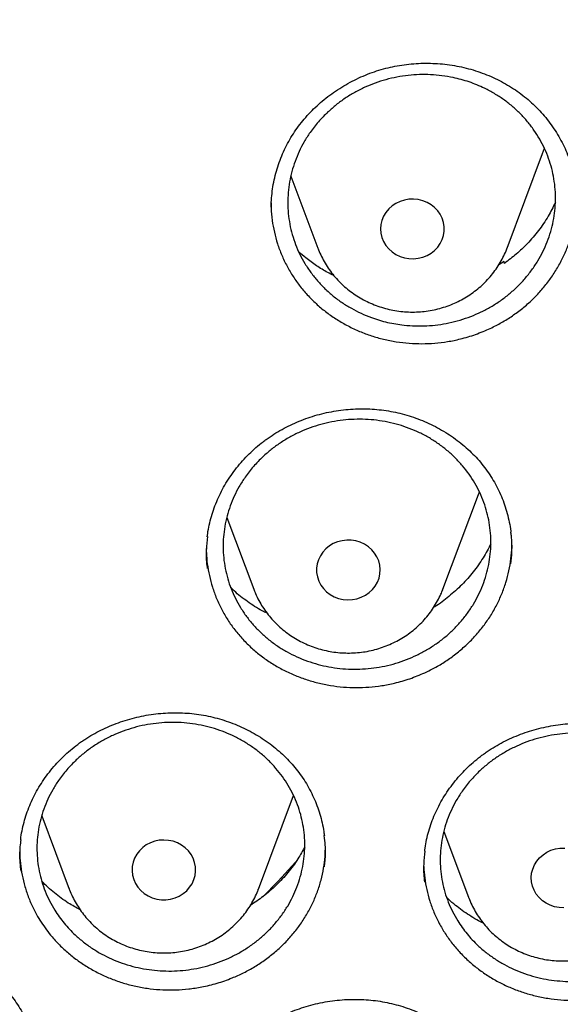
# Model space of a CAD drawing. Header units: millimetres. Extents: x 8 to 795, y 12 to 1770.
# Tile 113 of 136: x 399.67 to 406.46, y 1605.08 to 1617.45. Entities that reach past the tile are written whole.
import ezdxf

# ---------------------------------------------------------------- set-up
doc = ezdxf.new("R2010")
doc.units = ezdxf.units.MM

msp = doc.modelspace()

# ---------------------------------------------------------------- linework, layer by layer
at = {"color": 7, "linetype": 'Continuous', "lineweight": 30}
for p, q in [((405.793, 1614.582), (406.24, 1615.77)), ((406.24, 1615.77), (406.264, 1615.837)), ((403.077, 1615.485), (403.417, 1614.582)), ((402.829, 1615.095), (402.829, 1615.083)), ((402.829, 1615.083), (402.83, 1615.062)), ((405.758, 1614.416), (405.688, 1614.371)), ((405.76, 1614.39), (405.758, 1614.416)), ((404.988, 1610.298), (405.435, 1611.486)), ((405.435, 1611.486), (405.448, 1611.522)), ((402.273, 1611.2), (402.612, 1610.298)), ((402.016, 1610.825), (402.016, 1610.801)), ((404.986, 1610.291), (404.988, 1610.298)), ((402.67, 1606.531), (403.112, 1607.706)), ((399.948, 1607.45), (400.294, 1606.531)), ((404.999, 1607.254), (405.309, 1606.429)), ((404.747, 1606.878), (404.747, 1606.852)), ((400.291, 1606.537), (400.294, 1606.531))]:
    msp.add_line(p, q, dxfattribs=at)
at = {"color": 7, "linetype": 'Continuous', "lineweight": 30, "flags": 128}
for points in [[(404.205, 1614.823), (404.209, 1614.768), (404.222, 1614.715), (404.243, 1614.664), (404.271, 1614.616), (404.307, 1614.573), (404.349, 1614.535), (404.397, 1614.503), (404.449, 1614.478), (404.504, 1614.46), (404.561, 1614.45), (404.62, 1614.448), (404.678, 1614.454), (404.734, 1614.468), (404.788, 1614.489), (404.838, 1614.518), (404.883, 1614.553), (404.922, 1614.594), (404.954, 1614.639), (404.979, 1614.689), (404.995, 1614.741), (405.004, 1614.796), (405.004, 1614.85), (404.995, 1614.905), (404.979, 1614.957), (404.954, 1615.007), (404.922, 1615.052), (404.883, 1615.093), (404.838, 1615.128), (404.788, 1615.157), (404.734, 1615.178), (404.678, 1615.192), (404.62, 1615.198), (404.561, 1615.196), (404.504, 1615.186), (404.449, 1615.168), (404.397, 1615.143), (404.349, 1615.112), (404.307, 1615.074), (404.271, 1615.03), (404.243, 1614.982), (404.222, 1614.931), (404.209, 1614.878), (404.205, 1614.823)], [(403.424, 1610.668), (403.408, 1610.615), (403.401, 1610.561), (403.401, 1610.506), (403.411, 1610.452), (403.429, 1610.4), (403.454, 1610.35), (403.487, 1610.305), (403.527, 1610.265), (403.572, 1610.231), (403.623, 1610.203), (403.677, 1610.182), (403.734, 1610.169), (403.792, 1610.164), (403.85, 1610.167), (403.907, 1610.178), (403.962, 1610.196), (404.014, 1610.222), (404.061, 1610.255), (404.102, 1610.293), (404.137, 1610.337), (404.165, 1610.386), (404.185, 1610.437), (404.197, 1610.491), (404.2, 1610.545), (404.195, 1610.6), (404.181, 1610.653), (404.159, 1610.704), (404.13, 1610.751), (404.093, 1610.794), (404.051, 1610.832), (404.003, 1610.863), (403.95, 1610.887), (403.895, 1610.904), (403.837, 1610.913), (403.779, 1610.914), (403.721, 1610.907), (403.665, 1610.892), (403.611, 1610.87), (403.562, 1610.841), (403.518, 1610.805), (403.479, 1610.764), (403.448, 1610.718), (403.424, 1610.668)], [(401.175, 1607.013), (401.141, 1606.969), (401.114, 1606.92), (401.095, 1606.869), (401.084, 1606.815), (401.082, 1606.76), (401.088, 1606.706), (401.103, 1606.652), (401.125, 1606.602), (401.155, 1606.555), (401.193, 1606.513), (401.236, 1606.476), (401.284, 1606.446), (401.337, 1606.422), (401.393, 1606.406), (401.451, 1606.398), (401.509, 1606.398), (401.567, 1606.406), (401.623, 1606.421), (401.676, 1606.444), (401.725, 1606.474), (401.769, 1606.511), (401.806, 1606.553), (401.837, 1606.599), (401.86, 1606.65), (401.875, 1606.703), (401.881, 1606.757), (401.879, 1606.812), (401.869, 1606.866), (401.85, 1606.918), (401.824, 1606.966), (401.79, 1607.011), (401.75, 1607.051), (401.704, 1607.084), (401.653, 1607.111), (401.598, 1607.131), (401.542, 1607.143), (401.483, 1607.147), (401.425, 1607.144), (401.368, 1607.132), (401.313, 1607.113), (401.262, 1607.086), (401.216, 1607.053), (401.175, 1607.013)], [(406.507, 1606.296), (406.448, 1606.298), (406.391, 1606.309), (406.336, 1606.327), (406.285, 1606.353), (406.237, 1606.385), (406.196, 1606.424), (406.161, 1606.468), (406.133, 1606.516), (406.113, 1606.567), (406.101, 1606.621), (406.097, 1606.675), (406.102, 1606.73), (406.115, 1606.783), (406.137, 1606.834), (406.166, 1606.882), (406.202, 1606.925), (406.245, 1606.962), (406.293, 1606.993), (406.345, 1607.018), (406.401, 1607.035), (406.458, 1607.044), (406.517, 1607.046)], [(402.726, 1606.434), (402.916, 1606.632), (403.137, 1606.87)]]:
    msp.add_lwpolyline(points, dxfattribs=at)
at = {"color": 7, "linetype": 'Continuous', "lineweight": 30}
for points, knots in [([(356.404, 1618.228), (356.401, 1618.193), (356.397, 1618.123), (356.39, 1618.006), (356.384, 1617.881), (356.376, 1617.75), (356.368, 1617.609), (356.36, 1617.457), (356.351, 1617.279), (356.343, 1617.07), (356.334, 1616.829), (356.327, 1616.54), (356.322, 1616.199), (356.321, 1615.8), (356.326, 1615.372), (356.337, 1614.912), (356.357, 1614.426), (356.386, 1613.925), (356.423, 1613.42), (356.468, 1612.918), (356.522, 1612.416), (356.583, 1611.917), (356.67, 1611.292), (356.792, 1610.543), (356.959, 1609.673), (357.111, 1608.984), (357.234, 1608.473), (357.319, 1608.138), (357.407, 1607.808), (357.494, 1607.494), (357.578, 1607.202), (357.657, 1606.937), (357.73, 1606.698), (357.797, 1606.485), (357.857, 1606.299), (357.91, 1606.138), (357.955, 1606.004), (357.99, 1605.9), (358.017, 1605.82), (358.041, 1605.751), (358.067, 1605.676), (358.098, 1605.587), (358.135, 1605.483), (358.181, 1605.354), (358.238, 1605.196), (358.308, 1605.009), (358.387, 1604.8), (358.476, 1604.569), (358.576, 1604.316), (358.686, 1604.047), (358.801, 1603.77), (358.963, 1603.392), (359.173, 1602.922), (359.436, 1602.364), (359.735, 1601.758), (360.074, 1601.109), (360.455, 1600.421), (360.847, 1599.753), (361.288, 1599.039), (361.786, 1598.279), (362.348, 1597.475), (362.935, 1596.687), (363.471, 1596.009), (363.952, 1595.43), (364.374, 1594.942), (364.819, 1594.447), (365.288, 1593.946), (365.747, 1593.476), (366.192, 1593.037), (366.62, 1592.629), (367.066, 1592.22), (367.527, 1591.811), (367.942, 1591.457), (368.296, 1591.164), (368.578, 1590.935), (368.842, 1590.726), (369.086, 1590.535), (369.311, 1590.363), (369.507, 1590.216), (369.675, 1590.091), (369.818, 1589.987), (369.945, 1589.894), (370.05, 1589.819), (370.132, 1589.76), (370.19, 1589.718), (370.24, 1589.683), (370.296, 1589.643), (370.372, 1589.59), (370.472, 1589.52), (370.595, 1589.435), (370.74, 1589.336), (370.907, 1589.222), (371.187, 1589.035), (371.575, 1588.782), (372.071, 1588.469), (372.581, 1588.16), (373.104, 1587.854), (373.642, 1587.553), (374.226, 1587.238), (374.861, 1586.913), (375.547, 1586.578), (376.246, 1586.256), (376.987, 1585.934), (377.764, 1585.617), (378.576, 1585.309), (379.383, 1585.024), (380.185, 1584.762), (380.977, 1584.524), (381.758, 1584.308), (382.527, 1584.113), (383.294, 1583.935), (384.138, 1583.759), (385.063, 1583.589), (386.071, 1583.433), (387.082, 1583.304), (388.097, 1583.203), (389.115, 1583.13), (390.134, 1583.084), (391.155, 1583.068), (392.175, 1583.079), (393.195, 1583.119), (394.213, 1583.186), (395.229, 1583.282), (396.242, 1583.406), (397.253, 1583.557), (398.256, 1583.736), (399.25, 1583.941), (400.236, 1584.173), (401.22, 1584.433), (402.128, 1584.701), (402.965, 1584.97), (403.734, 1585.236), (404.508, 1585.524), (405.294, 1585.838), (406.092, 1586.179), (406.9, 1586.547), (407.712, 1586.943), (408.528, 1587.366), (409.189, 1587.731), (409.692, 1588.021), (410.03, 1588.222), (410.348, 1588.414), (410.643, 1588.598), (410.916, 1588.77), (411.166, 1588.932), (411.394, 1589.082), (411.602, 1589.222), (411.786, 1589.347), (411.947, 1589.457), (412.085, 1589.553), (412.204, 1589.637), (412.299, 1589.704), (412.381, 1589.762), (412.463, 1589.821), (412.559, 1589.89), (412.674, 1589.973), (412.805, 1590.069), (412.954, 1590.18), (413.117, 1590.302), (413.289, 1590.432), (413.467, 1590.569), (413.649, 1590.711), (413.907, 1590.915), (414.243, 1591.186), (414.66, 1591.534), (415.092, 1591.907), (415.538, 1592.305), (415.997, 1592.73), (416.42, 1593.136), (416.805, 1593.519), (417.145, 1593.867), (417.475, 1594.216), (417.79, 1594.558), (418.089, 1594.89), (418.386, 1595.231), (418.681, 1595.578), (418.972, 1595.93), (419.242, 1596.266), (419.494, 1596.588), (419.728, 1596.894), (419.946, 1597.185), (420.144, 1597.458), (420.331, 1597.719), (420.517, 1597.985), (420.713, 1598.269), (420.92, 1598.579), (421.139, 1598.915), (421.369, 1599.277), (421.609, 1599.667), (421.858, 1600.084), (422.094, 1600.494), (422.317, 1600.895), (422.526, 1601.283), (422.736, 1601.684), (422.939, 1602.089), (423.138, 1602.498), (423.328, 1602.905), (423.509, 1603.306), (423.674, 1603.687), (423.824, 1604.046), (423.961, 1604.382), (424.084, 1604.697), (424.195, 1604.989), (424.28, 1605.22), (424.342, 1605.391), (424.383, 1605.505), (424.417, 1605.6), (424.443, 1605.677), (424.465, 1605.739), (424.486, 1605.801), (424.512, 1605.877), (424.547, 1605.978), (424.588, 1606.103), (424.646, 1606.276), (424.716, 1606.495), (424.799, 1606.758), (424.884, 1607.038), (424.971, 1607.334), (425.067, 1607.674), (425.171, 1608.063), (425.283, 1608.502), (425.394, 1608.967), (425.495, 1609.42), (425.586, 1609.858), (425.667, 1610.279), (425.744, 1610.713), (425.832, 1611.249), (425.922, 1611.874), (426.007, 1612.576), (426.074, 1613.257), (426.124, 1613.914), (426.159, 1614.548), (426.181, 1615.159), (426.188, 1615.655), (426.189, 1616.044), (426.186, 1616.329), (426.181, 1616.608), (426.174, 1616.875), (426.165, 1617.128), (426.155, 1617.375), (426.144, 1617.614), (426.132, 1617.841), (426.119, 1618.043), (426.11, 1618.17), (426.106, 1618.228)], [0, 0, 0, 0, 0.000951, 0.00193, 0.003036, 0.004253, 0.00557, 0.006974, 0.008466, 0.010552, 0.012788, 0.015174, 0.018604, 0.022304, 0.026272, 0.03051, 0.035109, 0.039809, 0.0445, 0.049182, 0.053854, 0.058517, 0.063171, 0.071403, 0.079606, 0.08778, 0.090983, 0.094182, 0.097376, 0.100428, 0.103231, 0.105785, 0.10809, 0.110147, 0.111955, 0.113514, 0.114824, 0.115886, 0.116546, 0.117156, 0.117891, 0.118757, 0.119771, 0.120935, 0.122551, 0.124388, 0.126447, 0.128728, 0.13123, 0.133951, 0.136743, 0.139516, 0.145262, 0.150923, 0.1565, 0.163835, 0.171017, 0.178053, 0.185051, 0.193962, 0.202877, 0.211797, 0.220722, 0.226386, 0.232222, 0.238234, 0.244421, 0.250785, 0.255992, 0.261311, 0.266742, 0.272286, 0.27791, 0.281398, 0.284647, 0.287657, 0.290428, 0.29296, 0.295254, 0.296996, 0.29857, 0.299975, 0.301212, 0.302031, 0.302668, 0.303134, 0.303663, 0.304513, 0.305603, 0.306932, 0.308499, 0.310306, 0.312352, 0.317473, 0.322689, 0.327986, 0.333366, 0.338829, 0.344373, 0.351014, 0.357768, 0.364616, 0.371408, 0.379162, 0.386804, 0.394332, 0.401748, 0.409052, 0.416116, 0.423071, 0.429942, 0.436807, 0.445722, 0.454637, 0.463552, 0.472466, 0.481381, 0.490295, 0.49921, 0.508124, 0.517039, 0.525953, 0.534868, 0.543782, 0.552714, 0.561687, 0.570523, 0.5794, 0.588318, 0.597277, 0.604345, 0.611477, 0.618749, 0.626162, 0.633856, 0.641697, 0.649684, 0.657818, 0.6661, 0.66977, 0.673275, 0.676573, 0.679664, 0.682548, 0.68518, 0.687613, 0.689846, 0.691879, 0.693552, 0.69506, 0.696371, 0.697452, 0.698185, 0.699064, 0.700127, 0.701375, 0.702837, 0.704492, 0.706336, 0.708286, 0.710293, 0.712359, 0.714483, 0.719094, 0.723957, 0.729073, 0.73444, 0.74006, 0.745932, 0.750271, 0.754723, 0.75908, 0.763275, 0.767308, 0.77118, 0.775537, 0.779669, 0.783578, 0.787262, 0.79079, 0.794084, 0.797145, 0.799974, 0.80285, 0.805987, 0.809384, 0.813035, 0.816945, 0.821115, 0.825545, 0.830235, 0.834102, 0.838129, 0.842317, 0.846532, 0.850561, 0.854837, 0.85888, 0.862688, 0.866263, 0.869603, 0.87271, 0.875584, 0.878223, 0.879511, 0.880626, 0.881559, 0.88231, 0.882879, 0.883358, 0.884118, 0.885104, 0.886317, 0.887757, 0.890141, 0.892693, 0.895393, 0.898242, 0.901239, 0.905195, 0.909383, 0.913804, 0.918457, 0.922275, 0.926237, 0.930343, 0.934543, 0.941328, 0.94789, 0.954228, 0.960343, 0.966236, 0.971905, 0.977351, 0.980059, 0.98271, 0.985301, 0.987816, 0.990158, 0.992312, 0.994612, 0.996657, 0.99845, 1, 1, 1, 1]), ([(402.83, 1615.095), (402.83, 1615.097), (402.829, 1615.136), (402.834, 1615.213), (402.847, 1615.326), (402.867, 1615.439), (402.895, 1615.55), (402.93, 1615.66), (402.973, 1615.767), (403.022, 1615.871), (403.078, 1615.971), (403.14, 1616.068), (403.208, 1616.16), (403.283, 1616.247), (403.363, 1616.331), (403.449, 1616.411), (403.542, 1616.486), (403.639, 1616.556), (403.742, 1616.621), (403.848, 1616.68), (403.957, 1616.733), (404.069, 1616.779), (404.183, 1616.818), (404.298, 1616.849), (404.414, 1616.874), (404.532, 1616.891), (404.65, 1616.902), (404.771, 1616.906), (404.891, 1616.903), (405.012, 1616.893), (405.132, 1616.876), (405.251, 1616.852), (405.368, 1616.821), (405.482, 1616.783), (405.592, 1616.739), (405.699, 1616.689), (405.801, 1616.632), (405.898, 1616.57), (405.992, 1616.502), (406.08, 1616.429), (406.164, 1616.35), (406.243, 1616.266), (406.316, 1616.176), (406.383, 1616.083), (406.444, 1615.986), (406.498, 1615.885), (406.545, 1615.782), (406.584, 1615.676), (406.616, 1615.568), (406.64, 1615.462), (406.65, 1615.391), (406.655, 1615.356)], [0, 0, 0, 0, 0.0010398, 0.0219946, 0.0430519, 0.0641782, 0.0853353, 0.106472, 0.1275448, 0.1485158, 0.1693526, 0.190027, 0.2105373, 0.2308763, 0.2514519, 0.2722335, 0.2931825, 0.3142513, 0.3353853, 0.3565212, 0.3775847, 0.3985203, 0.4192794, 0.4398234, 0.4601525, 0.4804325, 0.5009311, 0.5216001, 0.5424127, 0.5633355, 0.5843305, 0.605357, 0.6263647, 0.6473131, 0.6681713, 0.6889164, 0.7095348, 0.7299982, 0.7505495, 0.7712199, 0.792016, 0.8129198, 0.833908, 0.854953, 0.8760249, 0.8970848, 0.9181031, 0.9390558, 0.9599248, 0.9806899, 1, 1, 1, 1]), ([(403.544, 1616.293), (403.578, 1616.323), (403.646, 1616.384), (403.759, 1616.466), (403.879, 1616.54), (404.006, 1616.603), (404.136, 1616.657), (404.271, 1616.7), (404.41, 1616.732), (404.551, 1616.753), (404.692, 1616.763), (404.833, 1616.762), (404.975, 1616.75), (405.138, 1616.722), (405.319, 1616.673), (405.491, 1616.602), (405.634, 1616.525), (405.75, 1616.45), (405.858, 1616.366), (405.959, 1616.273), (406.051, 1616.173), (406.133, 1616.065), (406.205, 1615.952), (406.267, 1615.833), (406.317, 1615.709), (406.356, 1615.581), (406.384, 1615.452), (406.4, 1615.319), (406.404, 1615.185), (406.395, 1615.052), (406.376, 1614.921), (406.344, 1614.79), (406.3, 1614.662), (406.246, 1614.539), (406.181, 1614.42), (406.105, 1614.306), (406.019, 1614.198), (405.924, 1614.097), (405.821, 1614.005), (405.71, 1613.92), (405.591, 1613.844), (405.467, 1613.778), (405.338, 1613.723), (405.203, 1613.677), (405.065, 1613.642), (404.925, 1613.618), (404.785, 1613.605), (404.642, 1613.603), (404.477, 1613.615), (404.291, 1613.646), (404.111, 1613.699), (403.96, 1613.762), (403.836, 1613.825), (403.719, 1613.897), (403.608, 1613.979), (403.506, 1614.07), (403.412, 1614.169), (403.328, 1614.274), (403.252, 1614.387), (403.188, 1614.505), (403.135, 1614.627), (403.093, 1614.753), (403.062, 1614.883), (403.044, 1615.016), (403.037, 1615.148), (403.042, 1615.281), (403.059, 1615.414), (403.088, 1615.545), (403.129, 1615.673), (403.18, 1615.797), (403.243, 1615.919), (403.323, 1616.044), (403.421, 1616.171), (403.503, 1616.252), (403.544, 1616.293)], [0, 0, 0, 0, 0.0131887, 0.026469, 0.0400381, 0.0537071, 0.0669435, 0.0802726, 0.0937449, 0.1074136, 0.1206526, 0.1339843, 0.1474593, 0.1611308, 0.180989, 0.2011646, 0.2148371, 0.2280752, 0.2414059, 0.25488, 0.2685508, 0.2817851, 0.2951362, 0.3085825, 0.3222494, 0.3354797, 0.3488268, 0.3622689, 0.3759316, 0.3891595, 0.402504, 0.4159435, 0.4296035, 0.4428315, 0.4561761, 0.4696156, 0.4832755, 0.4965061, 0.5098534, 0.5232956, 0.5369581, 0.5501927, 0.563544, 0.5769903, 0.590657, 0.6038953, 0.6172261, 0.6307004, 0.6443709, 0.6642292, 0.6844048, 0.6980773, 0.7113162, 0.7246477, 0.7381227, 0.7517943, 0.7650299, 0.7783823, 0.7918299, 0.8054981, 0.8187296, 0.8320779, 0.8455212, 0.8591851, 0.8724135, 0.8857586, 0.8991987, 0.9128592, 0.9260869, 0.9394312, 0.9528704, 0.96653, 0.9831723, 1, 1, 1, 1]), ([(402.83, 1615.153), (402.83, 1615.13), (402.829, 1615.056), (402.841, 1614.932), (402.868, 1614.782), (402.908, 1614.637), (402.961, 1614.493), (403.027, 1614.355), (403.105, 1614.223), (403.194, 1614.098), (403.296, 1613.98), (403.407, 1613.871), (403.528, 1613.771), (403.657, 1613.682), (403.795, 1613.603), (403.939, 1613.535), (404.089, 1613.479), (404.242, 1613.436), (404.401, 1613.404), (404.562, 1613.385), (404.724, 1613.38), (404.885, 1613.387), (405.047, 1613.406), (405.219, 1613.442), (405.4, 1613.495), (405.522, 1613.548), (405.583, 1613.574)], [0, 0, 0, 0, 0.018929, 0.061334, 0.102495, 0.143941, 0.185714, 0.228167, 0.26939, 0.3109, 0.352858, 0.39543, 0.436628, 0.478114, 0.51993, 0.562432, 0.603624, 0.645105, 0.68703, 0.729568, 0.77078, 0.81228, 0.854112, 0.89663, 0.948035, 1, 1, 1, 1]), ([(405.583, 1613.574), (405.631, 1613.598), (405.726, 1613.645), (405.862, 1613.731), (405.991, 1613.827), (406.112, 1613.933), (406.221, 1614.048), (406.32, 1614.169), (406.408, 1614.3), (406.484, 1614.436), (406.548, 1614.577), (406.598, 1614.722), (406.636, 1614.871), (406.659, 1615.022), (406.669, 1615.137), (406.668, 1615.201), (406.667, 1615.214)], [0, 0, 0, 0, 0.074377, 0.149281, 0.225824, 0.302927, 0.377019, 0.452188, 0.527895, 0.604704, 0.678957, 0.753739, 0.829124, 0.905746, 0.979818, 1, 1, 1, 1]), ([(406.4, 1615.155), (406.371, 1615.097), (406.31, 1614.974), (406.191, 1614.801), (406.056, 1614.643), (405.912, 1614.505), (405.811, 1614.428), (405.76, 1614.39)], [0, 0, 0, 0, 0.196368, 0.412514, 0.627972, 0.813986, 1, 1, 1, 1]), ([(403.616, 1614.239), (403.591, 1614.251), (403.516, 1614.287), (403.398, 1614.36), (403.276, 1614.447), (403.206, 1614.509), (403.177, 1614.535)], [0, 0, 0, 0, 0.155803, 0.466772, 0.777742, 1, 1, 1, 1]), ([(403.417, 1614.583), (403.419, 1614.576), (403.432, 1614.539), (403.462, 1614.475), (403.507, 1614.391), (403.559, 1614.311), (403.617, 1614.235), (403.682, 1614.163), (403.752, 1614.097), (403.827, 1614.036), (403.907, 1613.981), (403.991, 1613.931), (404.079, 1613.889), (404.17, 1613.853), (404.264, 1613.824), (404.36, 1613.801), (404.458, 1613.787), (404.556, 1613.779), (404.655, 1613.779), (404.754, 1613.787), (404.852, 1613.802), (404.948, 1613.824), (405.042, 1613.853), (405.134, 1613.89), (405.222, 1613.933), (405.307, 1613.983), (405.387, 1614.039), (405.463, 1614.101), (405.533, 1614.168), (405.597, 1614.241), (405.656, 1614.318), (405.708, 1614.399), (405.752, 1614.484), (405.78, 1614.544), (405.791, 1614.577), (405.792, 1614.579)], [0, 0, 0, 0, 0.007285, 0.03878, 0.070307, 0.101875, 0.133491, 0.165159, 0.196882, 0.228663, 0.260502, 0.292397, 0.324347, 0.356347, 0.388393, 0.420481, 0.452604, 0.484758, 0.516936, 0.549131, 0.581334, 0.613539, 0.645737, 0.677923, 0.710087, 0.742222, 0.774321, 0.806377, 0.838384, 0.870335, 0.902228, 0.93406, 0.96583, 0.997539, 1, 1, 1, 1]), ([(402.769, 1612.18), (402.785, 1612.191), (402.832, 1612.225), (402.915, 1612.277), (403.018, 1612.334), (403.125, 1612.385), (403.236, 1612.431), (403.35, 1612.47), (403.467, 1612.503), (403.586, 1612.529), (403.707, 1612.548), (403.828, 1612.56), (403.948, 1612.565), (404.069, 1612.563), (404.188, 1612.554), (404.305, 1612.538), (404.42, 1612.515), (404.534, 1612.485), (404.647, 1612.448), (404.758, 1612.405), (404.867, 1612.355), (404.972, 1612.298), (405.073, 1612.236), (405.169, 1612.168), (405.26, 1612.095), (405.345, 1612.017), (405.424, 1611.935), (405.496, 1611.849), (405.561, 1611.759), (405.621, 1611.665), (405.675, 1611.566), (405.723, 1611.464), (405.763, 1611.358), (405.797, 1611.25), (405.822, 1611.139), (405.837, 1611.06), (405.841, 1611.018), (405.842, 1611.013)], [0, 0, 0, 0, 0.014659, 0.043785, 0.073052, 0.102521, 0.132171, 0.16197, 0.191875, 0.221835, 0.251786, 0.281664, 0.311416, 0.340999, 0.370378, 0.399519, 0.428509, 0.457848, 0.487505, 0.517419, 0.54752, 0.577729, 0.607958, 0.638098, 0.668072, 0.697813, 0.727269, 0.756437, 0.785578, 0.815091, 0.844871, 0.874879, 0.905061, 0.935359, 0.965712, 0.996044, 1, 1, 1, 1]), ([(402.727, 1611.962), (402.761, 1611.993), (402.829, 1612.053), (402.941, 1612.135), (403.062, 1612.208), (403.188, 1612.272), (403.318, 1612.326), (403.453, 1612.369), (403.591, 1612.401), (403.732, 1612.423), (403.874, 1612.433), (404.015, 1612.433), (404.156, 1612.421), (404.296, 1612.398), (404.433, 1612.364), (404.565, 1612.32), (404.694, 1612.265), (404.817, 1612.2), (404.932, 1612.125), (405.041, 1612.043), (405.142, 1611.95), (405.235, 1611.85), (405.317, 1611.744), (405.39, 1611.632), (405.452, 1611.513), (405.503, 1611.39), (405.543, 1611.263), (405.571, 1611.135), (405.587, 1611.003), (405.592, 1610.87), (405.584, 1610.738), (405.565, 1610.607), (405.533, 1610.477), (405.49, 1610.349), (405.436, 1610.226), (405.372, 1610.108), (405.296, 1609.994), (405.211, 1609.887), (405.117, 1609.787), (405.014, 1609.694), (404.903, 1609.61), (404.785, 1609.534), (404.66, 1609.468), (404.532, 1609.412), (404.397, 1609.366), (404.259, 1609.331), (404.12, 1609.307), (403.979, 1609.294), (403.836, 1609.292), (403.695, 1609.301), (403.555, 1609.321), (403.418, 1609.352), (403.284, 1609.394), (403.154, 1609.446), (403.03, 1609.509), (402.913, 1609.58), (402.801, 1609.662), (402.698, 1609.752), (402.604, 1609.85), (402.519, 1609.954), (402.444, 1610.066), (402.379, 1610.183), (402.325, 1610.305), (402.283, 1610.43), (402.251, 1610.559), (402.232, 1610.69), (402.225, 1610.823), (402.229, 1610.954), (402.246, 1611.087), (402.274, 1611.217), (402.314, 1611.345), (402.365, 1611.468), (402.428, 1611.589), (402.507, 1611.714), (402.605, 1611.841), (402.686, 1611.922), (402.727, 1611.962)], [0, 0, 0, 0, 0.013184, 0.02646, 0.040024, 0.053688, 0.06692, 0.080245, 0.093712, 0.107376, 0.120612, 0.13394, 0.147411, 0.161078, 0.174317, 0.187648, 0.201122, 0.214793, 0.227985, 0.241268, 0.254841, 0.268513, 0.281751, 0.295081, 0.308555, 0.322225, 0.33546, 0.348786, 0.362257, 0.375923, 0.389153, 0.402476, 0.415942, 0.429605, 0.442832, 0.456152, 0.469616, 0.483275, 0.496503, 0.509823, 0.523286, 0.536945, 0.550175, 0.563498, 0.576964, 0.590626, 0.60386, 0.617186, 0.630656, 0.644322, 0.65756, 0.67089, 0.684364, 0.698034, 0.711226, 0.724509, 0.738081, 0.751753, 0.764992, 0.778323, 0.791798, 0.805469, 0.818705, 0.832033, 0.845504, 0.859172, 0.872404, 0.885727, 0.899195, 0.912858, 0.926087, 0.939407, 0.952871, 0.966531, 0.983173, 1, 1, 1, 1]), ([(358.964, 1612.16), (358.968, 1612.131), (358.989, 1611.947), (359.035, 1611.609), (359.104, 1611.146), (359.181, 1610.684), (359.265, 1610.223), (359.357, 1609.764), (359.456, 1609.306), (359.562, 1608.849), (359.677, 1608.394), (359.798, 1607.94), (359.927, 1607.489), (360.064, 1607.039), (360.207, 1606.591), (360.358, 1606.146), (360.516, 1605.702), (360.682, 1605.261), (360.854, 1604.823), (361.034, 1604.387), (361.221, 1603.953), (361.415, 1603.522), (361.616, 1603.095), (361.824, 1602.67), (362.039, 1602.248), (362.26, 1601.829), (362.489, 1601.414), (362.724, 1601.001), (362.966, 1600.593), (363.215, 1600.187), (363.47, 1599.786), (363.731, 1599.388), (364, 1598.994), (364.274, 1598.604), (364.555, 1598.218), (364.842, 1597.836), (365.136, 1597.458), (365.435, 1597.084), (365.741, 1596.715), (366.053, 1596.35), (366.37, 1595.99), (366.694, 1595.634), (367.023, 1595.283), (367.358, 1594.937), (367.698, 1594.595), (368.044, 1594.259), (368.395, 1593.927), (368.752, 1593.601), (369.114, 1593.28), (369.482, 1592.964), (369.854, 1592.653), (370.232, 1592.348), (370.614, 1592.048), (371.001, 1591.754), (371.393, 1591.466), (371.79, 1591.183), (372.191, 1590.906), (372.597, 1590.634), (373.007, 1590.369), (373.422, 1590.109), (373.84, 1589.855), (374.263, 1589.608), (374.69, 1589.367), (375.12, 1589.131), (375.555, 1588.902), (375.993, 1588.68), (376.434, 1588.463), (376.879, 1588.253), (377.328, 1588.049), (377.78, 1587.852), (378.235, 1587.662), (378.693, 1587.478), (379.154, 1587.3), (379.618, 1587.129), (380.084, 1586.965), (380.553, 1586.808), (381.025, 1586.657), (381.499, 1586.514), (381.975, 1586.377), (382.454, 1586.247), (382.935, 1586.123), (383.417, 1586.007), (383.902, 1585.898), (384.388, 1585.796), (384.876, 1585.7), (385.365, 1585.612), (385.856, 1585.531), (386.348, 1585.457), (386.841, 1585.39), (387.335, 1585.33), (387.83, 1585.277), (388.326, 1585.231), (388.822, 1585.193), (389.319, 1585.161), (389.817, 1585.137), (390.315, 1585.12), (390.813, 1585.11), (391.311, 1585.107), (391.809, 1585.111), (392.307, 1585.123), (392.805, 1585.142), (393.303, 1585.168), (393.8, 1585.201), (394.296, 1585.241), (394.792, 1585.288), (395.287, 1585.343), (395.781, 1585.404), (396.273, 1585.473), (396.765, 1585.549), (397.255, 1585.631), (397.744, 1585.721), (398.232, 1585.818), (398.718, 1585.922), (399.202, 1586.033), (399.684, 1586.151), (400.164, 1586.275), (400.642, 1586.407), (401.118, 1586.545), (401.592, 1586.691), (402.063, 1586.843), (402.531, 1587.002), (402.997, 1587.167), (403.461, 1587.34), (403.921, 1587.519), (404.378, 1587.704), (404.832, 1587.896), (405.284, 1588.095), (405.731, 1588.3), (406.176, 1588.511), (406.617, 1588.729), (407.054, 1588.953), (407.487, 1589.184), (407.917, 1589.421), (408.343, 1589.663), (408.765, 1589.912), (409.182, 1590.167), (409.596, 1590.428), (410.005, 1590.695), (410.41, 1590.968), (410.81, 1591.246), (411.206, 1591.53), (411.597, 1591.82), (411.983, 1592.116), (412.364, 1592.417), (412.74, 1592.723), (413.112, 1593.035), (413.478, 1593.352), (413.839, 1593.674), (414.194, 1594.002), (414.545, 1594.334), (414.889, 1594.672), (415.229, 1595.015), (415.562, 1595.362), (415.89, 1595.714), (416.212, 1596.071), (416.528, 1596.432), (416.839, 1596.798), (417.143, 1597.168), (417.441, 1597.543), (417.733, 1597.922), (418.019, 1598.305), (418.298, 1598.692), (418.572, 1599.083), (418.838, 1599.478), (419.099, 1599.877), (419.352, 1600.279), (419.599, 1600.685), (419.84, 1601.095), (420.074, 1601.508), (420.301, 1601.924), (420.521, 1602.343), (420.734, 1602.766), (420.94, 1603.191), (421.14, 1603.62), (421.332, 1604.051), (421.517, 1604.485), (421.695, 1604.922), (421.866, 1605.361), (422.03, 1605.803), (422.187, 1606.247), (422.336, 1606.693), (422.478, 1607.141), (422.613, 1607.591), (422.74, 1608.043), (422.86, 1608.497), (422.972, 1608.953), (423.077, 1609.41), (423.175, 1609.868), (423.265, 1610.328), (423.347, 1610.789), (423.423, 1611.251), (423.49, 1611.715), (423.537, 1612.07), (423.559, 1612.272), (423.564, 1612.318)], [0, 0, 0, 0, 0.000972, 0.00622, 0.011468, 0.016716, 0.021964, 0.027212, 0.03246, 0.037709, 0.042957, 0.048205, 0.053453, 0.058702, 0.06395, 0.069198, 0.074447, 0.079695, 0.084943, 0.090192, 0.095441, 0.100689, 0.105938, 0.111186, 0.116435, 0.121684, 0.126933, 0.132182, 0.13743, 0.142679, 0.147928, 0.153177, 0.158426, 0.163676, 0.168925, 0.174174, 0.179423, 0.184673, 0.189922, 0.195171, 0.200421, 0.20567, 0.21092, 0.21617, 0.221419, 0.226669, 0.231919, 0.237169, 0.242418, 0.247668, 0.252918, 0.258168, 0.263418, 0.268668, 0.273918, 0.279169, 0.284419, 0.289669, 0.294919, 0.30017, 0.30542, 0.31067, 0.315921, 0.321171, 0.326422, 0.331672, 0.336923, 0.342173, 0.347424, 0.352674, 0.357925, 0.363176, 0.368426, 0.373677, 0.378928, 0.384178, 0.389429, 0.39468, 0.399931, 0.405182, 0.410432, 0.415683, 0.420934, 0.426185, 0.431436, 0.436687, 0.441938, 0.447189, 0.45244, 0.457691, 0.462942, 0.468193, 0.473444, 0.478694, 0.483945, 0.489196, 0.494447, 0.499698, 0.504949, 0.5102, 0.515451, 0.520702, 0.525953, 0.531204, 0.536455, 0.541706, 0.546957, 0.552208, 0.557459, 0.56271, 0.567961, 0.573212, 0.578463, 0.583714, 0.588965, 0.594216, 0.599467, 0.604718, 0.609968, 0.615219, 0.62047, 0.625721, 0.630972, 0.636222, 0.641473, 0.646724, 0.651975, 0.657225, 0.662476, 0.667726, 0.672977, 0.678228, 0.683478, 0.688729, 0.693979, 0.69923, 0.70448, 0.70973, 0.714981, 0.720231, 0.725481, 0.730732, 0.735982, 0.741232, 0.746482, 0.751732, 0.756982, 0.762232, 0.767482, 0.772732, 0.777982, 0.783232, 0.788481, 0.793731, 0.798981, 0.80423, 0.80948, 0.81473, 0.819979, 0.825228, 0.830478, 0.835727, 0.840976, 0.846226, 0.851475, 0.856724, 0.861973, 0.867222, 0.872471, 0.87772, 0.882969, 0.888218, 0.893467, 0.898715, 0.903964, 0.909213, 0.914461, 0.91971, 0.924958, 0.930207, 0.935455, 0.940704, 0.945952, 0.9512, 0.956449, 0.961697, 0.966945, 0.972193, 0.977442, 0.98269, 0.987938, 0.993186, 0.998434, 1, 1, 1, 1]), ([(402.028, 1610.956), (402.029, 1610.969), (402.035, 1611.019), (402.051, 1611.104), (402.078, 1611.212), (402.113, 1611.319), (402.156, 1611.425), (402.205, 1611.528), (402.261, 1611.63), (402.325, 1611.728), (402.394, 1611.822), (402.47, 1611.912), (402.551, 1611.997), (402.637, 1612.077), (402.711, 1612.137), (402.756, 1612.17), (402.769, 1612.18)], [0, 0, 0, 0, 0.0283831, 0.1049508, 0.1822087, 0.2600665, 0.338435, 0.4172007, 0.4962312, 0.5753824, 0.6544697, 0.7333388, 0.8118659, 0.8899517, 0.967528, 1, 1, 1, 1]), ([(402.029, 1610.959), (402.024, 1610.903), (402.011, 1610.781), (402.013, 1610.646), (402.026, 1610.569), (402.028, 1610.559)], [0, 0, 0, 0, 0.41555, 0.918551, 1, 1, 1, 1]), ([(405.84, 1610.616), (405.846, 1610.667), (405.858, 1610.784), (405.856, 1610.918), (405.843, 1611), (405.841, 1611.016)], [0, 0, 0, 0, 0.376561, 0.88015, 1, 1, 1, 1]), ([(404.759, 1609.248), (404.806, 1609.271), (404.902, 1609.318), (405.038, 1609.402), (405.168, 1609.497), (405.289, 1609.602), (405.4, 1609.715), (405.499, 1609.835), (405.588, 1609.964), (405.665, 1610.099), (405.729, 1610.239), (405.781, 1610.382), (405.82, 1610.53), (405.844, 1610.68), (405.855, 1610.798), (405.854, 1610.866), (405.853, 1610.883)], [0, 0, 0, 0, 0.073916, 0.148356, 0.224423, 0.301047, 0.374967, 0.449419, 0.524675, 0.601026, 0.674774, 0.749183, 0.824124, 0.900294, 0.973882, 1, 1, 1, 1]), ([(405.59, 1610.869), (405.559, 1610.809), (405.495, 1610.686), (405.372, 1610.514), (405.229, 1610.351), (405.065, 1610.206), (404.946, 1610.112), (404.878, 1610.074), (404.874, 1610.071)], [0, 0, 0, 0, 0.1893194, 0.3893186, 0.5886818, 0.7880299, 0.9880141, 1, 1, 1, 1]), ([(402.017, 1610.757), (402.019, 1610.709), (402.025, 1610.613), (402.052, 1610.468), (402.09, 1610.323), (402.142, 1610.18), (402.207, 1610.042), (402.284, 1609.91), (402.372, 1609.786), (402.473, 1609.667), (402.584, 1609.557), (402.704, 1609.458), (402.832, 1609.368), (402.97, 1609.288), (403.114, 1609.22), (403.263, 1609.164), (403.416, 1609.119), (403.575, 1609.087), (403.736, 1609.067), (403.897, 1609.06), (404.058, 1609.066), (404.22, 1609.085), (404.393, 1609.119), (404.575, 1609.17), (404.697, 1609.222), (404.759, 1609.248)], [0, 0, 0, 0, 0.040133, 0.082181, 0.124594, 0.167303, 0.210709, 0.252713, 0.295008, 0.338224, 0.381761, 0.423857, 0.466323, 0.50909, 0.552557, 0.594682, 0.637101, 0.679976, 0.723478, 0.765575, 0.808042, 0.850811, 0.894281, 0.946853, 1, 1, 1, 1]), ([(402.778, 1609.997), (402.757, 1610.006), (402.671, 1610.047), (402.532, 1610.141), (402.399, 1610.241), (402.336, 1610.307), (402.321, 1610.321)], [0, 0, 0, 0, 0.119272, 0.504383, 0.888269, 1, 1, 1, 1]), ([(402.612, 1610.3), (402.619, 1610.281), (402.637, 1610.232), (402.674, 1610.157), (402.722, 1610.074), (402.777, 1609.996), (402.838, 1609.922), (402.904, 1609.852), (402.976, 1609.788), (403.054, 1609.729), (403.135, 1609.676), (403.221, 1609.63), (403.31, 1609.589), (403.403, 1609.556), (403.497, 1609.53), (403.594, 1609.511), (403.692, 1609.499), (403.791, 1609.495), (403.89, 1609.498), (403.988, 1609.508), (404.086, 1609.526), (404.181, 1609.551), (404.275, 1609.584), (404.365, 1609.623), (404.452, 1609.669), (404.535, 1609.721), (404.613, 1609.78), (404.687, 1609.844), (404.755, 1609.913), (404.817, 1609.988), (404.872, 1610.067), (404.921, 1610.149), (404.959, 1610.224), (404.978, 1610.273), (404.985, 1610.291)], [0, 0, 0, 0, 0.020278, 0.051825, 0.083407, 0.115033, 0.146709, 0.178439, 0.210225, 0.242069, 0.273971, 0.305929, 0.337939, 0.369998, 0.402102, 0.434245, 0.466422, 0.498626, 0.530852, 0.563092, 0.595337, 0.62758, 0.659815, 0.692033, 0.724226, 0.756388, 0.78851, 0.820587, 0.852612, 0.88458, 0.916488, 0.948335, 0.980119, 1, 1, 1, 1]), ([(400.49, 1608.412), (400.506, 1608.422), (400.555, 1608.454), (400.64, 1608.502), (400.745, 1608.555), (400.854, 1608.601), (400.967, 1608.642), (401.083, 1608.676), (401.201, 1608.704), (401.321, 1608.725), (401.442, 1608.739), (401.564, 1608.746), (401.685, 1608.746), (401.805, 1608.74), (401.923, 1608.726), (402.039, 1608.705), (402.153, 1608.677), (402.266, 1608.643), (402.377, 1608.602), (402.486, 1608.554), (402.592, 1608.5), (402.695, 1608.439), (402.793, 1608.373), (402.886, 1608.302), (402.973, 1608.225), (403.055, 1608.145), (403.129, 1608.06), (403.197, 1607.972), (403.259, 1607.88), (403.315, 1607.784), (403.364, 1607.683), (403.407, 1607.58), (403.443, 1607.473), (403.471, 1607.364), (403.49, 1607.272), (403.496, 1607.217), (403.498, 1607.199)], [0, 0, 0, 0, 0.014953, 0.044642, 0.074473, 0.104511, 0.134736, 0.165112, 0.195597, 0.226139, 0.256672, 0.287132, 0.317463, 0.347623, 0.377574, 0.407284, 0.436842, 0.466757, 0.496996, 0.5275, 0.558197, 0.589006, 0.61984, 0.650585, 0.681164, 0.711508, 0.741565, 0.771331, 0.801068, 0.831188, 0.861584, 0.892211, 0.923018, 0.953945, 0.984928, 1, 1, 1, 1]), ([(400.382, 1608.153), (400.415, 1608.183), (400.483, 1608.244), (400.595, 1608.325), (400.714, 1608.399), (400.84, 1608.463), (400.971, 1608.516), (401.104, 1608.56), (401.243, 1608.593), (401.384, 1608.614), (401.525, 1608.625), (401.666, 1608.625), (401.808, 1608.614), (401.948, 1608.591), (402.085, 1608.558), (402.217, 1608.514), (402.347, 1608.46), (402.47, 1608.396), (402.586, 1608.322), (402.695, 1608.24), (402.797, 1608.149), (402.89, 1608.05), (402.973, 1607.945), (403.046, 1607.834), (403.11, 1607.715), (403.162, 1607.593), (403.203, 1607.467), (403.231, 1607.339), (403.249, 1607.208), (403.254, 1607.076), (403.247, 1606.944), (403.229, 1606.814), (403.198, 1606.684), (403.156, 1606.558), (403.103, 1606.435), (403.039, 1606.317), (402.964, 1606.204), (402.879, 1606.096), (402.786, 1605.996), (402.684, 1605.904), (402.573, 1605.82), (402.455, 1605.744), (402.331, 1605.678), (402.203, 1605.622), (402.069, 1605.576), (401.931, 1605.541), (401.791, 1605.516), (401.651, 1605.503), (401.508, 1605.5), (401.367, 1605.509), (401.227, 1605.528), (401.09, 1605.559), (400.955, 1605.6), (400.825, 1605.652), (400.7, 1605.714), (400.583, 1605.784), (400.471, 1605.865), (400.35, 1605.969), (400.226, 1606.101), (400.121, 1606.246), (400.045, 1606.382), (399.99, 1606.503), (399.947, 1606.627), (399.915, 1606.755), (399.894, 1606.886), (399.886, 1607.018), (399.89, 1607.149), (399.906, 1607.28), (399.933, 1607.41), (399.973, 1607.537), (400.023, 1607.661), (400.084, 1607.781), (400.163, 1607.905), (400.26, 1608.032), (400.341, 1608.113), (400.382, 1608.153)], [0, 0, 0, 0, 0.013181, 0.026453, 0.040014, 0.053675, 0.066904, 0.080249, 0.093689, 0.107349, 0.120581, 0.133929, 0.147371, 0.161034, 0.17427, 0.187622, 0.201069, 0.214736, 0.227975, 0.241306, 0.254781, 0.268452, 0.281644, 0.294927, 0.3085, 0.322172, 0.33541, 0.348741, 0.362215, 0.375886, 0.389121, 0.402472, 0.415918, 0.429585, 0.442816, 0.456163, 0.469606, 0.483268, 0.496496, 0.509841, 0.52328, 0.53694, 0.550168, 0.563512, 0.576951, 0.590611, 0.603841, 0.617188, 0.630629, 0.644291, 0.657525, 0.670876, 0.684322, 0.697988, 0.711225, 0.724556, 0.73803, 0.7517, 0.771557, 0.791733, 0.805405, 0.818644, 0.831975, 0.84545, 0.859122, 0.872358, 0.88571, 0.899158, 0.912827, 0.926058, 0.939407, 0.95285, 0.966514, 0.983164, 1, 1, 1, 1]), ([(405.497, 1608.225), (405.513, 1608.237), (405.56, 1608.27), (405.643, 1608.322), (405.745, 1608.38), (405.852, 1608.431), (405.963, 1608.477), (406.077, 1608.517), (406.194, 1608.55), (406.313, 1608.576), (406.433, 1608.596), (406.554, 1608.609), (406.675, 1608.614), (406.795, 1608.613), (406.914, 1608.605), (407.031, 1608.589), (407.146, 1608.567), (407.26, 1608.538), (407.373, 1608.502), (407.484, 1608.459), (407.593, 1608.41), (407.698, 1608.355), (407.799, 1608.293), (407.895, 1608.226), (407.986, 1608.154), (408.071, 1608.077), (408.15, 1607.997), (408.222, 1607.912), (408.288, 1607.823), (408.348, 1607.729), (408.402, 1607.631), (408.449, 1607.53), (408.49, 1607.425), (408.524, 1607.318), (408.549, 1607.208), (408.564, 1607.128), (408.569, 1607.085), (408.569, 1607.079)], [0, 0, 0, 0, 0.014646, 0.043722, 0.072938, 0.102357, 0.13196, 0.161711, 0.19157, 0.221485, 0.251394, 0.28123, 0.310942, 0.340486, 0.369827, 0.39893, 0.427885, 0.457191, 0.486814, 0.516696, 0.546767, 0.576947, 0.60715, 0.637267, 0.667219, 0.696941, 0.726382, 0.755536, 0.784665, 0.814169, 0.843942, 0.873943, 0.904119, 0.934411, 0.964759, 0.995084, 1, 1, 1, 1]), ([(405.452, 1608.017), (405.486, 1608.048), (405.554, 1608.108), (405.666, 1608.19), (405.786, 1608.263), (405.912, 1608.328), (406.042, 1608.381), (406.176, 1608.425), (406.315, 1608.458), (406.455, 1608.48), (406.596, 1608.491), (406.737, 1608.491), (406.879, 1608.48), (407.018, 1608.458), (407.155, 1608.425), (407.287, 1608.382), (407.416, 1608.328), (407.539, 1608.264), (407.654, 1608.191), (407.763, 1608.109), (407.864, 1608.018), (407.957, 1607.919), (408.039, 1607.814), (408.112, 1607.703), (408.174, 1607.585), (408.226, 1607.463), (408.266, 1607.337), (408.294, 1607.21), (408.31, 1607.079), (408.315, 1606.947), (408.308, 1606.815), (408.288, 1606.685), (408.257, 1606.556), (408.215, 1606.429), (408.161, 1606.306), (408.096, 1606.189), (408.021, 1606.075), (407.936, 1605.968), (407.842, 1605.868), (407.74, 1605.776), (407.629, 1605.691), (407.511, 1605.615), (407.387, 1605.549), (407.258, 1605.493), (407.124, 1605.447), (406.987, 1605.411), (406.847, 1605.386), (406.707, 1605.372), (406.564, 1605.369), (406.423, 1605.378), (406.283, 1605.397), (406.146, 1605.427), (406.012, 1605.468), (405.882, 1605.52), (405.758, 1605.581), (405.641, 1605.652), (405.53, 1605.732), (405.41, 1605.835), (405.287, 1605.967), (405.183, 1606.112), (405.107, 1606.247), (405.053, 1606.368), (405.01, 1606.492), (404.979, 1606.62), (404.96, 1606.751), (404.952, 1606.882), (404.956, 1607.013), (404.973, 1607.145), (405.001, 1607.275), (405.041, 1607.402), (405.092, 1607.525), (405.154, 1607.645), (405.233, 1607.769), (405.33, 1607.896), (405.411, 1607.977), (405.452, 1608.017)], [0, 0, 0, 0, 0.013181, 0.026454, 0.040016, 0.053678, 0.066907, 0.080253, 0.093694, 0.107355, 0.120588, 0.133938, 0.147383, 0.161048, 0.174286, 0.187617, 0.201091, 0.214762, 0.227955, 0.24124, 0.254814, 0.268488, 0.281728, 0.295062, 0.308539, 0.322212, 0.335449, 0.348803, 0.362253, 0.375922, 0.389154, 0.402503, 0.415947, 0.429612, 0.442839, 0.456183, 0.469623, 0.483282, 0.496508, 0.509851, 0.523288, 0.536946, 0.550173, 0.563517, 0.576956, 0.590615, 0.603846, 0.617195, 0.630638, 0.644302, 0.657538, 0.670892, 0.68434, 0.698009, 0.71125, 0.724583, 0.73806, 0.751733, 0.771593, 0.791771, 0.805445, 0.818683, 0.832014, 0.845489, 0.85916, 0.872394, 0.885745, 0.89919, 0.912856, 0.926085, 0.939431, 0.952871, 0.966532, 0.983173, 1, 1, 1, 1]), ([(399.683, 1607.145), (399.684, 1607.148), (399.687, 1607.188), (399.7, 1607.263), (399.724, 1607.37), (399.757, 1607.476), (399.796, 1607.581), (399.843, 1607.685), (399.897, 1607.786), (399.958, 1607.884), (400.025, 1607.979), (400.099, 1608.07), (400.178, 1608.156), (400.263, 1608.238), (400.353, 1608.314), (400.429, 1608.371), (400.476, 1608.402), (400.49, 1608.412)], [0, 0, 0, 0, 0.006433, 0.079617, 0.152094, 0.22522, 0.298906, 0.373068, 0.4476, 0.522377, 0.597264, 0.672086, 0.746699, 0.820986, 0.894854, 0.96824, 1, 1, 1, 1]), ([(404.759, 1607.006), (404.76, 1607.019), (404.765, 1607.069), (404.782, 1607.153), (404.809, 1607.261), (404.843, 1607.367), (404.885, 1607.472), (404.935, 1607.575), (404.991, 1607.676), (405.054, 1607.774), (405.124, 1607.868), (405.199, 1607.958), (405.28, 1608.043), (405.366, 1608.122), (405.439, 1608.183), (405.484, 1608.216), (405.497, 1608.225)], [0, 0, 0, 0, 0.02785, 0.10453, 0.181892, 0.259844, 0.338298, 0.417141, 0.496241, 0.575454, 0.654596, 0.733515, 0.812087, 0.890214, 0.96783, 1, 1, 1, 1]), ([(399.686, 1607.148), (399.682, 1607.12), (399.668, 1607.025), (399.668, 1606.894), (399.681, 1606.792), (399.686, 1606.756)], [0, 0, 0, 0, 0.215332, 0.725467, 1, 1, 1, 1]), ([(403.498, 1606.811), (403.501, 1606.834), (403.514, 1606.924), (403.515, 1607.055), (403.502, 1607.162), (403.497, 1607.202)], [0, 0, 0, 0, 0.178505, 0.689992, 1, 1, 1, 1]), ([(399.672, 1607.023), (399.673, 1606.979), (399.674, 1606.885), (399.693, 1606.743), (399.725, 1606.597), (399.77, 1606.452), (399.838, 1606.289), (399.937, 1606.112), (400.06, 1605.947), (400.183, 1605.815), (400.298, 1605.71), (400.422, 1605.616), (400.555, 1605.531), (400.696, 1605.456), (400.842, 1605.394), (400.994, 1605.343), (401.15, 1605.304), (401.31, 1605.278), (401.471, 1605.264), (401.633, 1605.263), (401.795, 1605.275), (401.969, 1605.301), (402.153, 1605.345), (402.278, 1605.391), (402.34, 1605.415)], [0, 0, 0, 0, 0.037706, 0.079867, 0.122394, 0.165219, 0.208741, 0.272146, 0.336563, 0.380221, 0.422429, 0.464933, 0.507891, 0.551475, 0.593704, 0.636229, 0.67921, 0.72282, 0.76501, 0.807572, 0.850436, 0.894004, 0.946714, 1, 1, 1, 1]), ([(402.34, 1605.415), (402.389, 1605.436), (402.486, 1605.478), (402.626, 1605.556), (402.76, 1605.645), (402.886, 1605.743), (403.001, 1605.851), (403.106, 1605.966), (403.201, 1606.091), (403.284, 1606.222), (403.355, 1606.358), (403.413, 1606.498), (403.459, 1606.644), (403.491, 1606.792), (403.509, 1606.935), (403.511, 1607.028), (403.511, 1607.071)], [0, 0, 0, 0, 0.071141, 0.142785, 0.215994, 0.289739, 0.360913, 0.432598, 0.505058, 0.578572, 0.649595, 0.721253, 0.793423, 0.866776, 0.937663, 1, 1, 1, 1]), ([(403.251, 1607.061), (403.224, 1607.011), (403.163, 1606.898), (403.043, 1606.737), (402.897, 1606.578), (402.739, 1606.439), (402.623, 1606.362), (402.568, 1606.325)], [0, 0, 0, 0, 0.172918, 0.385319, 0.597045, 0.808847, 1, 1, 1, 1]), ([(404.76, 1607.009), (404.754, 1606.954), (404.742, 1606.832), (404.744, 1606.699), (404.757, 1606.625), (404.758, 1606.616)], [0, 0, 0, 0, 0.422971, 0.930716, 1, 1, 1, 1]), ([(404.747, 1606.814), (404.75, 1606.766), (404.756, 1606.669), (404.782, 1606.524), (404.821, 1606.38), (404.873, 1606.238), (404.938, 1606.101), (405.015, 1605.971), (405.103, 1605.847), (405.204, 1605.729), (405.315, 1605.621), (405.435, 1605.522), (405.563, 1605.434), (405.7, 1605.355), (405.844, 1605.288), (405.993, 1605.232), (406.146, 1605.189), (406.305, 1605.157), (406.466, 1605.138), (406.627, 1605.132), (406.788, 1605.138), (406.95, 1605.157), (407.122, 1605.192), (407.304, 1605.244), (407.427, 1605.297), (407.489, 1605.323)], [0, 0, 0, 0, 0.040983, 0.082975, 0.125256, 0.167984, 0.211332, 0.25329, 0.295539, 0.338708, 0.382197, 0.424251, 0.466598, 0.509399, 0.552822, 0.594906, 0.637285, 0.680119, 0.72358, 0.765608, 0.807927, 0.850701, 0.894099, 0.94676, 1, 1, 1, 1]), ([(400.43, 1606.271), (400.38, 1606.298), (400.266, 1606.361), (400.107, 1606.482), (399.996, 1606.577), (399.948, 1606.632), (399.947, 1606.634)], [0, 0, 0, 0, 0.278179, 0.633516, 0.98868, 1, 1, 1, 1]), ([(400.292, 1606.537), (400.293, 1606.532), (400.305, 1606.497), (400.334, 1606.435), (400.378, 1606.35), (400.429, 1606.27), (400.487, 1606.193), (400.55, 1606.121), (400.62, 1606.054), (400.694, 1605.992), (400.773, 1605.936), (400.857, 1605.886), (400.944, 1605.843), (401.035, 1605.806), (401.129, 1605.776), (401.225, 1605.753), (401.322, 1605.737), (401.421, 1605.729), (401.52, 1605.728), (401.618, 1605.735), (401.716, 1605.749), (401.813, 1605.77), (401.908, 1605.799), (402, 1605.834), (402.088, 1605.877), (402.174, 1605.926), (402.254, 1605.981), (402.33, 1606.042), (402.401, 1606.109), (402.466, 1606.181), (402.526, 1606.257), (402.578, 1606.338), (402.624, 1606.422), (402.654, 1606.486), (402.666, 1606.522), (402.668, 1606.528)], [0, 0, 0, 0, 0.005335, 0.036774, 0.068244, 0.099754, 0.131311, 0.162919, 0.194583, 0.226304, 0.258082, 0.289918, 0.321807, 0.353748, 0.385736, 0.417765, 0.449831, 0.481928, 0.514049, 0.546189, 0.578338, 0.610489, 0.642635, 0.674769, 0.706882, 0.738968, 0.771019, 0.803027, 0.834986, 0.866892, 0.898739, 0.930525, 0.962249, 0.993913, 1, 1, 1, 1]), ([(405.494, 1606.105), (405.491, 1606.106), (405.421, 1606.137), (405.296, 1606.216), (405.144, 1606.321), (405.064, 1606.398), (405.035, 1606.426)], [0, 0, 0, 0, 0.016388, 0.399675, 0.781743, 1, 1, 1, 1]), ([(405.308, 1606.433), (405.309, 1606.429), (405.321, 1606.395), (405.349, 1606.334), (405.393, 1606.249), (405.444, 1606.169), (405.502, 1606.092), (405.565, 1606.02), (405.634, 1605.953), (405.709, 1605.891), (405.788, 1605.835), (405.872, 1605.785), (405.959, 1605.742), (406.05, 1605.705), (406.144, 1605.675), (406.239, 1605.652), (406.337, 1605.636), (406.435, 1605.628), (406.534, 1605.627), (406.633, 1605.633), (406.731, 1605.647), (406.828, 1605.668), (406.922, 1605.697), (407.014, 1605.732), (407.103, 1605.775), (407.188, 1605.824), (407.269, 1605.879), (407.345, 1605.94), (407.416, 1606.007), (407.481, 1606.079), (407.538, 1606.151), (407.57, 1606.201), (407.584, 1606.224)], [0, 0, 0, 0, 0.004383, 0.038401, 0.072454, 0.10655, 0.140696, 0.174898, 0.209159, 0.243483, 0.277869, 0.312317, 0.346823, 0.381385, 0.415997, 0.450654, 0.485352, 0.520082, 0.55484, 0.589617, 0.624404, 0.659194, 0.693978, 0.728749, 0.763498, 0.798217, 0.832898, 0.867534, 0.902116, 0.93664, 0.971101, 1, 1, 1, 1]), ([(396.123, 1604.502), (396.127, 1604.52), (396.14, 1604.573), (396.167, 1604.66), (396.207, 1604.764), (396.253, 1604.866), (396.307, 1604.965), (396.368, 1605.062), (396.435, 1605.156), (396.509, 1605.246), (396.588, 1605.331), (396.673, 1605.412), (396.763, 1605.487), (396.857, 1605.557), (396.956, 1605.621), (397.057, 1605.678), (397.163, 1605.729), (397.272, 1605.774), (397.385, 1605.813), (397.501, 1605.846), (397.62, 1605.873), (397.741, 1605.893), (397.863, 1605.906), (397.985, 1605.912), (398.106, 1605.911), (398.227, 1605.904), (398.344, 1605.889), (398.46, 1605.867), (398.574, 1605.839), (398.686, 1605.804), (398.797, 1605.762), (398.905, 1605.714), (399.01, 1605.659), (399.112, 1605.598), (399.209, 1605.532), (399.302, 1605.46), (399.389, 1605.383), (399.47, 1605.301), (399.545, 1605.216), (399.614, 1605.126), (399.675, 1605.033), (399.73, 1604.937), (399.779, 1604.837), (399.821, 1604.734), (399.856, 1604.628), (399.884, 1604.52), (399.901, 1604.431), (399.907, 1604.379), (399.909, 1604.363)], [0, 0, 0, 0, 0.010925, 0.032942, 0.055056, 0.077309, 0.099683, 0.122151, 0.144682, 0.167236, 0.189762, 0.212216, 0.234561, 0.256765, 0.278802, 0.300686, 0.322376, 0.344324, 0.366495, 0.388848, 0.41133, 0.433883, 0.456436, 0.478912, 0.501251, 0.523401, 0.545324, 0.567016, 0.588668, 0.610586, 0.632696, 0.654967, 0.677364, 0.699846, 0.722371, 0.744887, 0.76735, 0.789725, 0.81199, 0.834131, 0.856124, 0.878203, 0.900428, 0.922791, 0.945274, 0.967849, 0.990484, 1, 1, 1, 1]), ([(401.952, 1603.689), (401.956, 1603.707), (401.967, 1603.76), (401.992, 1603.848), (402.029, 1603.952), (402.074, 1604.055), (402.125, 1604.156), (402.184, 1604.254), (402.249, 1604.349), (402.321, 1604.441), (402.398, 1604.528), (402.481, 1604.611), (402.57, 1604.689), (402.662, 1604.761), (402.759, 1604.827), (402.859, 1604.886), (402.964, 1604.94), (403.072, 1604.988), (403.184, 1605.03), (403.299, 1605.066), (403.417, 1605.096), (403.538, 1605.119), (403.659, 1605.136), (403.781, 1605.145), (403.902, 1605.147), (404.022, 1605.143), (404.141, 1605.131), (404.257, 1605.112), (404.371, 1605.087), (404.484, 1605.055), (404.596, 1605.017), (404.705, 1604.971), (404.811, 1604.919), (404.914, 1604.861), (405.013, 1604.797), (405.107, 1604.728), (405.196, 1604.654), (405.278, 1604.574), (405.355, 1604.491), (405.425, 1604.404), (405.489, 1604.313), (405.546, 1604.218), (405.597, 1604.119), (405.641, 1604.018), (405.679, 1603.913), (405.709, 1603.806), (405.73, 1603.706), (405.738, 1603.643), (405.742, 1603.616)], [0, 0, 0, 0, 0.010846, 0.032697, 0.054645, 0.07673, 0.098935, 0.121233, 0.143593, 0.165977, 0.188333, 0.210619, 0.232797, 0.254835, 0.276706, 0.298429, 0.319959, 0.341745, 0.363756, 0.385947, 0.408269, 0.430661, 0.453057, 0.475377, 0.497563, 0.519563, 0.541337, 0.562882, 0.58439, 0.606163, 0.628126, 0.65025, 0.6725, 0.694834, 0.717211, 0.739581, 0.761898, 0.78413, 0.806254, 0.828255, 0.850112, 0.87205, 0.894134, 0.916354, 0.938692, 0.961119, 0.983606, 1, 1, 1, 1])]:
    msp.add_open_spline(points, degree=3, knots=knots, dxfattribs=at)

doc.saveas('drawing.dxf')
